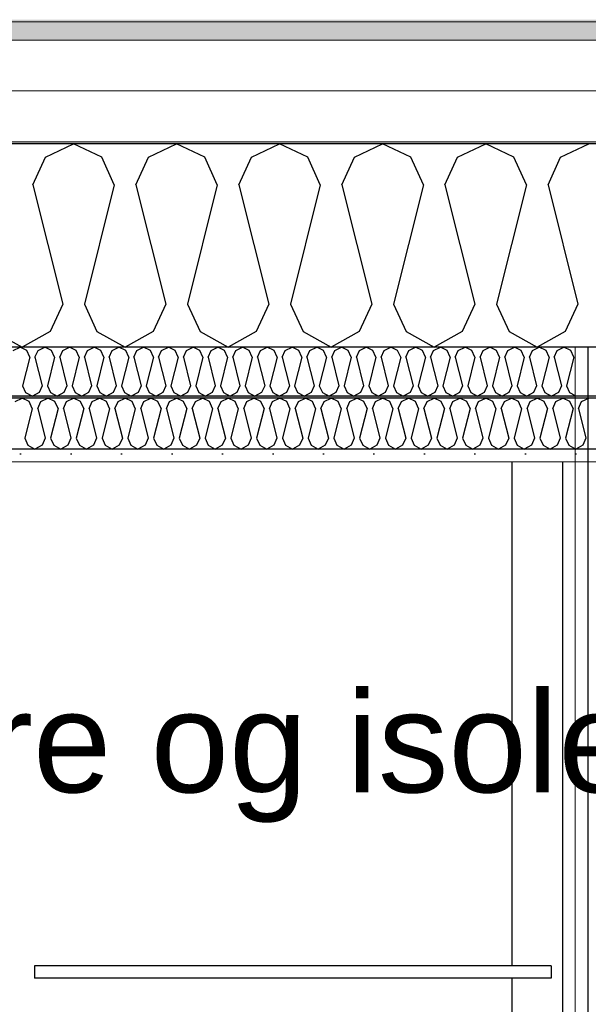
# Model space of a CAD drawing. Header units: millimetres. Extents: x -8544 to 51179, y -2070 to 39312.
# Tile 36 of 165: x -1176 to -613, y 9630 to 10606. Entities that reach past the tile are written whole.
import ezdxf

# ---------------------------------------------------------------- set-up
doc = ezdxf.new("R2010")
doc.units = ezdxf.units.MM
doc.header["$LTSCALE"] = 0.5
doc.header["$MEASUREMENT"] = 0
doc.linetypes.add('PLINE', pattern=[0])
doc.layers.add('236- Innvendig kledning og overflate(Nye konstruksjoner)', color=7, linetype='Continuous', lineweight=0)
doc.layers.add('262- Taktekking(Nye konstruksjoner)', color=7, linetype='Continuous', lineweight=0)
for name, color, linetype in [('242- Ikke-bærende innervegger(Nye konstruksjoner)', 7, 'Continuous'), ('245- Skjørt (Skravur)(Nye konstruksjoner)', 7, 'Continuous'), ('245- Skjørt(Nye konstruksjoner)', 7, 'Continuous'), ('256- Faste himlinger og overflatebehandling (Skravur)(Nye konstruksjoner)', 7, 'Continuous'), ('256- Faste himlinger og overflatebehandling(Nye konstruksjoner)', 7, 'Continuous'), ('257- Systemhimlinger (Skravur)(Nye konstruksjoner)', 7, 'Continuous'), ('257- Systemhimlinger(Nye konstruksjoner)', 7, 'Continuous'), ('261- Primærkonstruksjon (tak)', 7, 'Continuous'), ('261- Primærkonstruksjon (tak) (Skravur)', 7, 'Continuous'), ('262- Taktekking (Skravur)(Nye konstruksjoner)', 7, 'Continuous'), ('832- Tekst bygning(Nye konstruksjoner)', 7, 'Continuous')]:
    doc.layers.add(name, color=color, linetype=linetype)
doc.styles.add('GENERATED_STYLE_3', font='arial.ttf')
doc.dimstyles.new('GENERATED_STYLE__2', dxfattribs={"dimtxt": 0.18, "dimasz": 182.4, "dimexe": 0.18, "dimexo": 0.0625, "dimgap": 0, "dimtad": 0, "dimtih": 1, "dimtoh": 1, "dimdec": 4, "dimzin": 0, "dimdsep": 46, "dimcen": 0.09, "dimadec": 0, "dimazin": 0, "dimtfac": 1, "dimtdec": 4, "dimtmove": 0, "dimatfit": 3, "dimldrblk": 'ARROWHEAD_5', "dimfxl": 1, "dimtolj": 1, "dimtzin": 0, "dimarcsym": 0})
pattern_1 = [(0, (0, 0), (0, 43.30127), [0, -25]), (0, (12.5, 21.65), (0, 43.30127), [0, -25])]
pattern_2 = [(270, (0, 0), (86.60254, 0), [0, -50]), (270, (43.3, -25), (86.60254, 0), [0, -50])]

# ---------------------------------------------------------------- blocks, each defined once
blk = doc.blocks.new('*X3')
at = {"layer": '261- Primærkonstruksjon (tak) (Skravur)', "linetype": 'PLINE'}
for p, q in [((-1150.36, 10469.96), (-1122.49, 10483.15)), ((-1094.63, 10469.96), (-1122.49, 10483.15)), ((-1048.32, 10469.96), (-1020.45, 10483.15)), ((-992.58, 10469.96), (-1020.45, 10483.15)), ((-946.27, 10469.96), (-918.4, 10483.15)), ((-890.54, 10469.96), (-918.4, 10483.15)), ((-844.23, 10469.96), (-816.36, 10483.15)), ((-788.49, 10469.96), (-816.36, 10483.15)), ((-742.18, 10469.96), (-714.31, 10483.15)), ((-686.45, 10469.96), (-714.31, 10483.15)), ((-640.14, 10469.96), (-612.27, 10483.15)), ((-1162.8, 10442.63), (-1150.36, 10469.96)), ((-1082.19, 10442.63), (-1094.63, 10469.96)), ((-1060.75, 10442.63), (-1048.32, 10469.96)), ((-980.15, 10442.63), (-992.58, 10469.96)), ((-958.71, 10442.63), (-946.27, 10469.96)), ((-878.1, 10442.63), (-890.54, 10469.96)), ((-856.66, 10442.63), (-844.23, 10469.96)), ((-776.06, 10442.63), (-788.49, 10469.96)), ((-754.62, 10442.63), (-742.18, 10469.96)), ((-674.01, 10442.63), (-686.45, 10469.96)), ((-652.57, 10442.63), (-640.14, 10469.96)), ((-1162.8, 10442.63), (-1133.21, 10324.3)), ((-1082.19, 10442.63), (-1111.78, 10324.3)), ((-1060.75, 10442.63), (-1031.17, 10324.3)), ((-980.15, 10442.63), (-1009.73, 10324.3)), ((-958.71, 10442.63), (-929.12, 10324.3)), ((-878.1, 10442.63), (-907.69, 10324.3)), ((-856.66, 10442.63), (-827.08, 10324.3)), ((-776.06, 10442.63), (-805.64, 10324.3)), ((-754.62, 10442.63), (-725.03, 10324.3)), ((-674.01, 10442.63), (-703.6, 10324.3)), ((-652.57, 10442.63), (-622.99, 10324.3)), ((-1133.21, 10324.3), (-1145.65, 10296.97)), ((-1111.78, 10324.3), (-1099.34, 10296.97)), ((-1031.17, 10324.3), (-1043.6, 10296.97)), ((-1009.73, 10324.3), (-997.29, 10296.97)), ((-929.12, 10324.3), (-941.56, 10296.97)), ((-907.69, 10324.3), (-895.25, 10296.97)), ((-827.08, 10324.3), (-839.51, 10296.97)), ((-805.64, 10324.3), (-793.2, 10296.97)), ((-725.03, 10324.3), (-737.47, 10296.97)), ((-703.6, 10324.3), (-691.16, 10296.97)), ((-622.99, 10324.3), (-635.43, 10296.97)), ((-1201.38, 10296.97), (-1173.52, 10281.42)), ((-1145.65, 10296.97), (-1173.52, 10281.42)), ((-1099.34, 10296.97), (-1071.47, 10281.42)), ((-1043.6, 10296.97), (-1071.47, 10281.42)), ((-997.29, 10296.97), (-969.43, 10281.42)), ((-941.56, 10296.97), (-969.43, 10281.42)), ((-895.25, 10296.97), (-867.38, 10281.42)), ((-839.51, 10296.97), (-867.38, 10281.42)), ((-793.2, 10296.97), (-765.34, 10281.42)), ((-737.47, 10296.97), (-765.34, 10281.42)), ((-691.16, 10296.97), (-663.29, 10281.42)), ((-635.43, 10296.97), (-663.29, 10281.42))]:
    blk.add_line(p, q, dxfattribs=at)
blk = doc.blocks.new('*X53')
at = {"layer": '256- Faste himlinger og overflatebehandling (Skravur)(Nye konstruksjoner)', "linetype": 'PLINE'}
for p, q in [((-1182.25, 10278.25), (-1175.56, 10281.42)), ((-1168.87, 10278.25), (-1175.56, 10281.42)), ((-1157.76, 10278.25), (-1151.07, 10281.42)), ((-1144.38, 10278.25), (-1151.07, 10281.42)), ((-1133.26, 10278.25), (-1126.58, 10281.42)), ((-1119.89, 10278.25), (-1126.58, 10281.42)), ((-1108.77, 10278.25), (-1102.09, 10281.42)), ((-1095.4, 10278.25), (-1102.09, 10281.42)), ((-1084.28, 10278.25), (-1077.59, 10281.42)), ((-1070.91, 10278.25), (-1077.59, 10281.42)), ((-1059.79, 10278.25), (-1053.1, 10281.42)), ((-1046.42, 10278.25), (-1053.1, 10281.42)), ((-1035.3, 10278.25), (-1028.61, 10281.42)), ((-1021.93, 10278.25), (-1028.61, 10281.42)), ((-1010.81, 10278.25), (-1004.12, 10281.42)), ((-997.43, 10278.25), (-1004.12, 10281.42)), ((-986.32, 10278.25), (-979.63, 10281.42)), ((-972.94, 10278.25), (-979.63, 10281.42)), ((-961.83, 10278.25), (-955.14, 10281.42)), ((-948.45, 10278.25), (-955.14, 10281.42)), ((-937.34, 10278.25), (-930.65, 10281.42)), ((-923.96, 10278.25), (-930.65, 10281.42)), ((-912.85, 10278.25), (-906.16, 10281.42)), ((-899.47, 10278.25), (-906.16, 10281.42)), ((-888.36, 10278.25), (-881.67, 10281.42)), ((-874.98, 10278.25), (-881.67, 10281.42)), ((-863.87, 10278.25), (-857.18, 10281.42)), ((-850.49, 10278.25), (-857.18, 10281.42)), ((-839.38, 10278.25), (-832.69, 10281.42)), ((-826, 10278.25), (-832.69, 10281.42)), ((-814.88, 10278.25), (-808.2, 10281.42)), ((-801.51, 10278.25), (-808.2, 10281.42)), ((-790.39, 10278.25), (-783.71, 10281.42)), ((-777.02, 10278.25), (-783.71, 10281.42)), ((-765.9, 10278.25), (-759.21, 10281.42)), ((-752.53, 10278.25), (-759.21, 10281.42)), ((-741.41, 10278.25), (-734.72, 10281.42)), ((-728.04, 10278.25), (-734.72, 10281.42)), ((-716.92, 10278.25), (-710.23, 10281.42)), ((-703.54, 10278.25), (-710.23, 10281.42)), ((-692.43, 10278.25), (-685.74, 10281.42)), ((-679.05, 10278.25), (-685.74, 10281.42)), ((-667.94, 10278.25), (-661.25, 10281.42)), ((-654.56, 10278.25), (-661.25, 10281.42)), ((-643.45, 10278.25), (-636.76, 10281.42)), ((-630.07, 10278.25), (-636.76, 10281.42)), ((-1165.89, 10271.7), (-1172.99, 10243.3)), ((-1165.89, 10271.7), (-1168.87, 10278.25)), ((-1160.74, 10271.7), (-1157.76, 10278.25)), ((-1160.74, 10271.7), (-1153.64, 10243.3)), ((-1141.39, 10271.7), (-1148.49, 10243.3)), ((-1141.39, 10271.7), (-1144.38, 10278.25)), ((-1136.25, 10271.7), (-1133.26, 10278.25)), ((-1136.25, 10271.7), (-1129.15, 10243.3)), ((-1116.9, 10271.7), (-1124, 10243.3)), ((-1116.9, 10271.7), (-1119.89, 10278.25)), ((-1111.76, 10271.7), (-1108.77, 10278.25)), ((-1111.76, 10271.7), (-1104.66, 10243.3)), ((-1092.41, 10271.7), (-1099.51, 10243.3)), ((-1092.41, 10271.7), (-1095.4, 10278.25)), ((-1087.27, 10271.7), (-1084.28, 10278.25)), ((-1087.27, 10271.7), (-1080.17, 10243.3)), ((-1067.92, 10271.7), (-1075.02, 10243.3)), ((-1067.92, 10271.7), (-1070.91, 10278.25)), ((-1062.78, 10271.7), (-1059.79, 10278.25)), ((-1062.78, 10271.7), (-1055.68, 10243.3)), ((-1043.43, 10271.7), (-1050.53, 10243.3)), ((-1043.43, 10271.7), (-1046.42, 10278.25)), ((-1038.29, 10271.7), (-1035.3, 10278.25)), ((-1038.29, 10271.7), (-1031.19, 10243.3)), ((-1018.94, 10271.7), (-1026.04, 10243.3)), ((-1018.94, 10271.7), (-1021.93, 10278.25)), ((-1013.8, 10271.7), (-1010.81, 10278.25)), ((-1013.8, 10271.7), (-1006.7, 10243.3)), ((-994.45, 10271.7), (-1001.55, 10243.3)), ((-994.45, 10271.7), (-997.43, 10278.25)), ((-989.3, 10271.7), (-986.32, 10278.25)), ((-989.3, 10271.7), (-982.2, 10243.3)), ((-969.96, 10271.7), (-977.06, 10243.3)), ((-969.96, 10271.7), (-972.94, 10278.25)), ((-964.81, 10271.7), (-961.83, 10278.25)), ((-964.81, 10271.7), (-957.71, 10243.3)), ((-945.47, 10271.7), (-952.57, 10243.3)), ((-945.47, 10271.7), (-948.45, 10278.25)), ((-940.32, 10271.7), (-937.34, 10278.25)), ((-940.32, 10271.7), (-933.22, 10243.3)), ((-920.98, 10271.7), (-928.08, 10243.3)), ((-920.98, 10271.7), (-923.96, 10278.25)), ((-915.83, 10271.7), (-912.85, 10278.25)), ((-915.83, 10271.7), (-908.73, 10243.3)), ((-896.49, 10271.7), (-903.59, 10243.3)), ((-896.49, 10271.7), (-899.47, 10278.25)), ((-891.34, 10271.7), (-888.36, 10278.25)), ((-891.34, 10271.7), (-884.24, 10243.3)), ((-872, 10271.7), (-879.1, 10243.3)), ((-872, 10271.7), (-874.98, 10278.25)), ((-866.85, 10271.7), (-863.87, 10278.25)), ((-866.85, 10271.7), (-859.75, 10243.3)), ((-847.51, 10271.7), (-854.61, 10243.3)), ((-847.51, 10271.7), (-850.49, 10278.25)), ((-842.36, 10271.7), (-839.38, 10278.25)), ((-842.36, 10271.7), (-835.26, 10243.3)), ((-823.01, 10271.7), (-830.11, 10243.3)), ((-823.01, 10271.7), (-826, 10278.25)), ((-817.87, 10271.7), (-814.88, 10278.25)), ((-817.87, 10271.7), (-810.77, 10243.3)), ((-798.52, 10271.7), (-805.62, 10243.3)), ((-798.52, 10271.7), (-801.51, 10278.25)), ((-793.38, 10271.7), (-790.39, 10278.25)), ((-793.38, 10271.7), (-786.28, 10243.3)), ((-774.03, 10271.7), (-781.13, 10243.3)), ((-774.03, 10271.7), (-777.02, 10278.25)), ((-768.89, 10271.7), (-765.9, 10278.25)), ((-768.89, 10271.7), (-761.79, 10243.3)), ((-749.54, 10271.7), (-756.64, 10243.3)), ((-749.54, 10271.7), (-752.53, 10278.25)), ((-744.4, 10271.7), (-741.41, 10278.25)), ((-744.4, 10271.7), (-737.3, 10243.3)), ((-725.05, 10271.7), (-732.15, 10243.3)), ((-725.05, 10271.7), (-728.04, 10278.25)), ((-719.91, 10271.7), (-716.92, 10278.25)), ((-719.91, 10271.7), (-712.81, 10243.3)), ((-700.56, 10271.7), (-707.66, 10243.3)), ((-700.56, 10271.7), (-703.54, 10278.25)), ((-695.41, 10271.7), (-692.43, 10278.25)), ((-695.41, 10271.7), (-688.31, 10243.3)), ((-676.07, 10271.7), (-683.17, 10243.3)), ((-676.07, 10271.7), (-679.05, 10278.25)), ((-670.92, 10271.7), (-667.94, 10278.25)), ((-670.92, 10271.7), (-663.82, 10243.3)), ((-651.58, 10271.7), (-658.68, 10243.3)), ((-651.58, 10271.7), (-654.56, 10278.25)), ((-646.43, 10271.7), (-643.45, 10278.25)), ((-646.43, 10271.7), (-639.33, 10243.3)), ((-627.09, 10271.7), (-634.19, 10243.3)), ((-627.09, 10271.7), (-630.07, 10278.25)), ((-1172.99, 10243.3), (-1170, 10236.74)), ((-1153.64, 10243.3), (-1156.62, 10236.74)), ((-1148.49, 10243.3), (-1145.51, 10236.74)), ((-1129.15, 10243.3), (-1132.13, 10236.74)), ((-1124, 10243.3), (-1121.02, 10236.74)), ((-1104.66, 10243.3), (-1107.64, 10236.74)), ((-1099.51, 10243.3), (-1096.53, 10236.74)), ((-1080.17, 10243.3), (-1083.15, 10236.74)), ((-1075.02, 10243.3), (-1072.04, 10236.74)), ((-1055.68, 10243.3), (-1058.66, 10236.74)), ((-1050.53, 10243.3), (-1047.55, 10236.74)), ((-1031.19, 10243.3), (-1034.17, 10236.74)), ((-1026.04, 10243.3), (-1023.06, 10236.74)), ((-1006.7, 10243.3), (-1009.68, 10236.74)), ((-1001.55, 10243.3), (-998.57, 10236.74)), ((-982.2, 10243.3), (-985.19, 10236.74)), ((-977.06, 10243.3), (-974.07, 10236.74)), ((-957.71, 10243.3), (-960.7, 10236.74)), ((-952.57, 10243.3), (-949.58, 10236.74)), ((-933.22, 10243.3), (-936.21, 10236.74)), ((-928.08, 10243.3), (-925.09, 10236.74)), ((-908.73, 10243.3), (-911.72, 10236.74)), ((-903.59, 10243.3), (-900.6, 10236.74)), ((-884.24, 10243.3), (-887.23, 10236.74)), ((-879.1, 10243.3), (-876.11, 10236.74)), ((-859.75, 10243.3), (-862.74, 10236.74)), ((-854.61, 10243.3), (-851.62, 10236.74)), ((-835.26, 10243.3), (-838.24, 10236.74)), ((-830.11, 10243.3), (-827.13, 10236.74)), ((-810.77, 10243.3), (-813.75, 10236.74)), ((-805.62, 10243.3), (-802.64, 10236.74)), ((-786.28, 10243.3), (-789.26, 10236.74)), ((-781.13, 10243.3), (-778.15, 10236.74)), ((-761.79, 10243.3), (-764.77, 10236.74)), ((-756.64, 10243.3), (-753.66, 10236.74)), ((-737.3, 10243.3), (-740.28, 10236.74)), ((-732.15, 10243.3), (-729.17, 10236.74)), ((-712.81, 10243.3), (-715.79, 10236.74)), ((-707.66, 10243.3), (-704.68, 10236.74)), ((-688.31, 10243.3), (-691.3, 10236.74)), ((-683.17, 10243.3), (-680.19, 10236.74)), ((-663.82, 10243.3), (-666.81, 10236.74)), ((-658.68, 10243.3), (-655.69, 10236.74)), ((-639.33, 10243.3), (-642.32, 10236.74)), ((-634.19, 10243.3), (-631.2, 10236.74)), ((-1170, 10236.74), (-1163.31, 10233.01)), ((-1156.62, 10236.74), (-1163.31, 10233.01)), ((-1145.51, 10236.74), (-1138.82, 10233.01)), ((-1132.13, 10236.74), (-1138.82, 10233.01)), ((-1121.02, 10236.74), (-1114.33, 10233.01)), ((-1107.64, 10236.74), (-1114.33, 10233.01)), ((-1096.53, 10236.74), (-1089.84, 10233.01)), ((-1083.15, 10236.74), (-1089.84, 10233.01)), ((-1072.04, 10236.74), (-1065.35, 10233.01)), ((-1058.66, 10236.74), (-1065.35, 10233.01)), ((-1047.55, 10236.74), (-1040.86, 10233.01)), ((-1034.17, 10236.74), (-1040.86, 10233.01)), ((-1023.06, 10236.74), (-1016.37, 10233.01)), ((-1009.68, 10236.74), (-1016.37, 10233.01)), ((-998.57, 10236.74), (-991.88, 10233.01)), ((-985.19, 10236.74), (-991.88, 10233.01)), ((-974.07, 10236.74), (-967.39, 10233.01)), ((-960.7, 10236.74), (-967.39, 10233.01)), ((-949.58, 10236.74), (-942.9, 10233.01)), ((-936.21, 10236.74), (-942.9, 10233.01)), ((-925.09, 10236.74), (-918.4, 10233.01)), ((-911.72, 10236.74), (-918.4, 10233.01)), ((-900.6, 10236.74), (-893.91, 10233.01)), ((-887.23, 10236.74), (-893.91, 10233.01)), ((-876.11, 10236.74), (-869.42, 10233.01)), ((-862.74, 10236.74), (-869.42, 10233.01)), ((-851.62, 10236.74), (-844.93, 10233.01)), ((-838.24, 10236.74), (-844.93, 10233.01)), ((-827.13, 10236.74), (-820.44, 10233.01)), ((-813.75, 10236.74), (-820.44, 10233.01)), ((-802.64, 10236.74), (-795.95, 10233.01)), ((-789.26, 10236.74), (-795.95, 10233.01)), ((-778.15, 10236.74), (-771.46, 10233.01)), ((-764.77, 10236.74), (-771.46, 10233.01)), ((-753.66, 10236.74), (-746.97, 10233.01)), ((-740.28, 10236.74), (-746.97, 10233.01)), ((-729.17, 10236.74), (-722.48, 10233.01)), ((-715.79, 10236.74), (-722.48, 10233.01)), ((-704.68, 10236.74), (-697.99, 10233.01)), ((-691.3, 10236.74), (-697.99, 10233.01)), ((-680.19, 10236.74), (-673.5, 10233.01)), ((-666.81, 10236.74), (-673.5, 10233.01)), ((-655.69, 10236.74), (-649.01, 10233.01)), ((-642.32, 10236.74), (-649.01, 10233.01)), ((-631.2, 10236.74), (-625.57, 10233.59))]:
    blk.add_line(p, q, dxfattribs=at)
blk = doc.blocks.new('*X54')
at = {"layer": '256- Faste himlinger og overflatebehandling (Skravur)(Nye konstruksjoner)', "linetype": 'PLINE'}
for p, q in [((-1180.48, 10227.69), (-1173.52, 10230.99)), ((-1166.55, 10227.69), (-1173.52, 10230.99)), ((-1154.97, 10227.69), (-1148.01, 10230.99)), ((-1141.04, 10227.69), (-1148.01, 10230.99)), ((-1129.46, 10227.69), (-1122.49, 10230.99)), ((-1115.53, 10227.69), (-1122.49, 10230.99)), ((-1103.95, 10227.69), (-1096.98, 10230.99)), ((-1090.02, 10227.69), (-1096.98, 10230.99)), ((-1078.44, 10227.69), (-1071.47, 10230.99)), ((-1064.51, 10227.69), (-1071.47, 10230.99)), ((-1052.93, 10227.69), (-1045.96, 10230.99)), ((-1038.99, 10227.69), (-1045.96, 10230.99)), ((-1027.42, 10227.69), (-1020.45, 10230.99)), ((-1013.48, 10227.69), (-1020.45, 10230.99)), ((-1001.91, 10227.69), (-994.94, 10230.99)), ((-987.97, 10227.69), (-994.94, 10230.99)), ((-976.39, 10227.69), (-969.43, 10230.99)), ((-962.46, 10227.69), (-969.43, 10230.99)), ((-950.88, 10227.69), (-943.92, 10230.99)), ((-936.95, 10227.69), (-943.92, 10230.99)), ((-925.37, 10227.69), (-918.4, 10230.99)), ((-911.44, 10227.69), (-918.4, 10230.99)), ((-899.86, 10227.69), (-892.89, 10230.99)), ((-885.93, 10227.69), (-892.89, 10230.99)), ((-874.35, 10227.69), (-867.38, 10230.99)), ((-860.42, 10227.69), (-867.38, 10230.99)), ((-848.84, 10227.69), (-841.87, 10230.99)), ((-834.9, 10227.69), (-841.87, 10230.99)), ((-823.33, 10227.69), (-816.36, 10230.99)), ((-809.39, 10227.69), (-816.36, 10230.99)), ((-797.82, 10227.69), (-790.85, 10230.99)), ((-783.88, 10227.69), (-790.85, 10230.99)), ((-772.3, 10227.69), (-765.34, 10230.99)), ((-758.37, 10227.69), (-765.34, 10230.99)), ((-746.79, 10227.69), (-739.83, 10230.99)), ((-732.86, 10227.69), (-739.83, 10230.99)), ((-721.28, 10227.69), (-714.31, 10230.99)), ((-707.35, 10227.69), (-714.31, 10230.99)), ((-695.77, 10227.69), (-688.8, 10230.99)), ((-681.84, 10227.69), (-688.8, 10230.99)), ((-670.26, 10227.69), (-663.29, 10230.99)), ((-656.33, 10227.69), (-663.29, 10230.99)), ((-644.75, 10227.69), (-637.78, 10230.99)), ((-630.81, 10227.69), (-637.78, 10230.99)), ((-619.24, 10227.69), (-612.27, 10230.99)), ((-1163.44, 10220.86), (-1170.84, 10191.28)), ((-1163.44, 10220.86), (-1166.55, 10227.69)), ((-1158.08, 10220.86), (-1154.97, 10227.69)), ((-1158.08, 10220.86), (-1150.69, 10191.28)), ((-1137.93, 10220.86), (-1145.33, 10191.28)), ((-1137.93, 10220.86), (-1141.04, 10227.69)), ((-1132.57, 10220.86), (-1129.46, 10227.69)), ((-1132.57, 10220.86), (-1125.17, 10191.28)), ((-1112.42, 10220.86), (-1119.81, 10191.28)), ((-1112.42, 10220.86), (-1115.53, 10227.69)), ((-1107.06, 10220.86), (-1103.95, 10227.69)), ((-1107.06, 10220.86), (-1099.66, 10191.28)), ((-1086.91, 10220.86), (-1094.3, 10191.28)), ((-1086.91, 10220.86), (-1090.02, 10227.69)), ((-1081.55, 10220.86), (-1078.44, 10227.69)), ((-1081.55, 10220.86), (-1074.15, 10191.28)), ((-1061.4, 10220.86), (-1068.79, 10191.28)), ((-1061.4, 10220.86), (-1064.51, 10227.69)), ((-1056.04, 10220.86), (-1052.93, 10227.69)), ((-1056.04, 10220.86), (-1048.64, 10191.28)), ((-1035.89, 10220.86), (-1043.28, 10191.28)), ((-1035.89, 10220.86), (-1038.99, 10227.69)), ((-1030.53, 10220.86), (-1027.42, 10227.69)), ((-1030.53, 10220.86), (-1023.13, 10191.28)), ((-1010.37, 10220.86), (-1017.77, 10191.28)), ((-1010.37, 10220.86), (-1013.48, 10227.69)), ((-1005.01, 10220.86), (-1001.91, 10227.69)), ((-1005.01, 10220.86), (-997.62, 10191.28)), ((-984.86, 10220.86), (-992.26, 10191.28)), ((-984.86, 10220.86), (-987.97, 10227.69)), ((-979.5, 10220.86), (-976.39, 10227.69)), ((-979.5, 10220.86), (-972.11, 10191.28)), ((-959.35, 10220.86), (-966.75, 10191.28)), ((-959.35, 10220.86), (-962.46, 10227.69)), ((-953.99, 10220.86), (-950.88, 10227.69)), ((-953.99, 10220.86), (-946.6, 10191.28)), ((-933.84, 10220.86), (-941.24, 10191.28)), ((-933.84, 10220.86), (-936.95, 10227.69)), ((-928.48, 10220.86), (-925.37, 10227.69)), ((-928.48, 10220.86), (-921.08, 10191.28)), ((-908.33, 10220.86), (-915.72, 10191.28)), ((-908.33, 10220.86), (-911.44, 10227.69)), ((-902.97, 10220.86), (-899.86, 10227.69)), ((-902.97, 10220.86), (-895.57, 10191.28)), ((-882.82, 10220.86), (-890.21, 10191.28)), ((-882.82, 10220.86), (-885.93, 10227.69)), ((-877.46, 10220.86), (-874.35, 10227.69)), ((-877.46, 10220.86), (-870.06, 10191.28)), ((-857.31, 10220.86), (-864.7, 10191.28)), ((-857.31, 10220.86), (-860.42, 10227.69)), ((-851.95, 10220.86), (-848.84, 10227.69)), ((-851.95, 10220.86), (-844.55, 10191.28)), ((-831.8, 10220.86), (-839.19, 10191.28)), ((-831.8, 10220.86), (-834.9, 10227.69)), ((-826.44, 10220.86), (-823.33, 10227.69)), ((-826.44, 10220.86), (-819.04, 10191.28)), ((-806.28, 10220.86), (-813.68, 10191.28)), ((-806.28, 10220.86), (-809.39, 10227.69)), ((-800.92, 10220.86), (-797.82, 10227.69)), ((-800.92, 10220.86), (-793.53, 10191.28)), ((-780.77, 10220.86), (-788.17, 10191.28)), ((-780.77, 10220.86), (-783.88, 10227.69)), ((-775.41, 10220.86), (-772.3, 10227.69)), ((-775.41, 10220.86), (-768.02, 10191.28)), ((-755.26, 10220.86), (-762.66, 10191.28)), ((-755.26, 10220.86), (-758.37, 10227.69)), ((-749.9, 10220.86), (-746.79, 10227.69)), ((-749.9, 10220.86), (-742.51, 10191.28)), ((-729.75, 10220.86), (-737.15, 10191.28)), ((-729.75, 10220.86), (-732.86, 10227.69)), ((-724.39, 10220.86), (-721.28, 10227.69)), ((-724.39, 10220.86), (-716.99, 10191.28)), ((-704.24, 10220.86), (-711.63, 10191.28)), ((-704.24, 10220.86), (-707.35, 10227.69)), ((-698.88, 10220.86), (-695.77, 10227.69)), ((-698.88, 10220.86), (-691.48, 10191.28)), ((-678.73, 10220.86), (-686.12, 10191.28)), ((-678.73, 10220.86), (-681.84, 10227.69)), ((-673.37, 10220.86), (-670.26, 10227.69)), ((-673.37, 10220.86), (-665.97, 10191.28)), ((-653.22, 10220.86), (-660.61, 10191.28)), ((-653.22, 10220.86), (-656.33, 10227.69)), ((-647.86, 10220.86), (-644.75, 10227.69)), ((-647.86, 10220.86), (-640.46, 10191.28)), ((-627.71, 10220.86), (-635.1, 10191.28)), ((-627.71, 10220.86), (-630.81, 10227.69)), ((-622.35, 10220.86), (-619.24, 10227.69)), ((-622.35, 10220.86), (-614.95, 10191.28)), ((-1170.84, 10191.28), (-1167.73, 10184.44)), ((-1167.73, 10184.44), (-1160.76, 10180.56)), ((-1153.79, 10184.44), (-1160.76, 10180.56)), ((-1150.69, 10191.28), (-1153.79, 10184.44)), ((-1145.33, 10191.28), (-1142.22, 10184.44)), ((-1142.22, 10184.44), (-1135.25, 10180.56)), ((-1128.28, 10184.44), (-1135.25, 10180.56)), ((-1125.17, 10191.28), (-1128.28, 10184.44)), ((-1119.81, 10191.28), (-1116.71, 10184.44)), ((-1116.71, 10184.44), (-1109.74, 10180.56)), ((-1102.77, 10184.44), (-1109.74, 10180.56)), ((-1099.66, 10191.28), (-1102.77, 10184.44)), ((-1094.3, 10191.28), (-1091.19, 10184.44)), ((-1091.19, 10184.44), (-1084.23, 10180.56)), ((-1077.26, 10184.44), (-1084.23, 10180.56)), ((-1074.15, 10191.28), (-1077.26, 10184.44)), ((-1068.79, 10191.28), (-1065.68, 10184.44)), ((-1065.68, 10184.44), (-1058.72, 10180.56)), ((-1051.75, 10184.44), (-1058.72, 10180.56)), ((-1048.64, 10191.28), (-1051.75, 10184.44)), ((-1043.28, 10191.28), (-1040.17, 10184.44)), ((-1040.17, 10184.44), (-1033.21, 10180.56)), ((-1026.24, 10184.44), (-1033.21, 10180.56)), ((-1023.13, 10191.28), (-1026.24, 10184.44)), ((-1017.77, 10191.28), (-1014.66, 10184.44)), ((-1014.66, 10184.44), (-1007.69, 10180.56)), ((-1000.73, 10184.44), (-1007.69, 10180.56)), ((-997.62, 10191.28), (-1000.73, 10184.44)), ((-992.26, 10191.28), (-989.15, 10184.44)), ((-989.15, 10184.44), (-982.18, 10180.56)), ((-975.22, 10184.44), (-982.18, 10180.56)), ((-972.11, 10191.28), (-975.22, 10184.44)), ((-966.75, 10191.28), (-963.64, 10184.44)), ((-963.64, 10184.44), (-956.67, 10180.56)), ((-949.7, 10184.44), (-956.67, 10180.56)), ((-946.6, 10191.28), (-949.7, 10184.44)), ((-941.24, 10191.28), (-938.13, 10184.44)), ((-938.13, 10184.44), (-931.16, 10180.56)), ((-924.19, 10184.44), (-931.16, 10180.56)), ((-921.08, 10191.28), (-924.19, 10184.44)), ((-915.72, 10191.28), (-912.62, 10184.44)), ((-912.62, 10184.44), (-905.65, 10180.56)), ((-898.68, 10184.44), (-905.65, 10180.56)), ((-895.57, 10191.28), (-898.68, 10184.44)), ((-890.21, 10191.28), (-887.1, 10184.44)), ((-887.1, 10184.44), (-880.14, 10180.56)), ((-873.17, 10184.44), (-880.14, 10180.56)), ((-870.06, 10191.28), (-873.17, 10184.44)), ((-864.7, 10191.28), (-861.59, 10184.44)), ((-861.59, 10184.44), (-854.63, 10180.56)), ((-847.66, 10184.44), (-854.63, 10180.56)), ((-844.55, 10191.28), (-847.66, 10184.44)), ((-839.19, 10191.28), (-836.08, 10184.44)), ((-836.08, 10184.44), (-829.12, 10180.56)), ((-822.15, 10184.44), (-829.12, 10180.56)), ((-819.04, 10191.28), (-822.15, 10184.44)), ((-813.68, 10191.28), (-810.57, 10184.44)), ((-810.57, 10184.44), (-803.6, 10180.56)), ((-796.64, 10184.44), (-803.6, 10180.56)), ((-793.53, 10191.28), (-796.64, 10184.44)), ((-788.17, 10191.28), (-785.06, 10184.44)), ((-785.06, 10184.44), (-778.09, 10180.56)), ((-771.13, 10184.44), (-778.09, 10180.56)), ((-768.02, 10191.28), (-771.13, 10184.44)), ((-762.66, 10191.28), (-759.55, 10184.44)), ((-759.55, 10184.44), (-752.58, 10180.56)), ((-745.61, 10184.44), (-752.58, 10180.56)), ((-742.51, 10191.28), (-745.61, 10184.44)), ((-737.15, 10191.28), (-734.04, 10184.44)), ((-734.04, 10184.44), (-727.07, 10180.56)), ((-720.1, 10184.44), (-727.07, 10180.56)), ((-716.99, 10191.28), (-720.1, 10184.44)), ((-711.63, 10191.28), (-708.53, 10184.44)), ((-708.53, 10184.44), (-701.56, 10180.56)), ((-694.59, 10184.44), (-701.56, 10180.56)), ((-691.48, 10191.28), (-694.59, 10184.44)), ((-686.12, 10191.28), (-683.01, 10184.44)), ((-683.01, 10184.44), (-676.05, 10180.56)), ((-669.08, 10184.44), (-676.05, 10180.56)), ((-665.97, 10191.28), (-669.08, 10184.44)), ((-660.61, 10191.28), (-657.5, 10184.44)), ((-657.5, 10184.44), (-650.54, 10180.56)), ((-643.57, 10184.44), (-650.54, 10180.56)), ((-640.46, 10191.28), (-643.57, 10184.44)), ((-635.1, 10191.28), (-631.99, 10184.44)), ((-631.99, 10184.44), (-625.03, 10180.56)), ((-618.06, 10184.44), (-625.03, 10180.56)), ((-614.95, 10191.28), (-618.06, 10184.44))]:
    blk.add_line(p, q, dxfattribs=at)
blk = doc.blocks.new('ARROWHEAD_5')
at = {"linetype": 'Continuous'}
blk.add_hatch(color=256, dxfattribs=at).paths.add_polyline_path([(-1, 0.2679), (0, 0), (-1, -0.2679)])
blk.add_line((0, 0), (-1, 0), dxfattribs=at)

msp = doc.modelspace()

# ---------------------------------------------------------------- hatches: boundary and pattern name
at = {"layer": '245- Skjørt (Skravur)(Nye konstruksjoner)', "linetype": 'Continuous'}
h = msp.add_hatch(dxfattribs=at)
h.set_pattern_fill('Gips', color=256, style=0, pattern_type=2)
h.set_pattern_definition(pattern_2)
h.paths.add_polyline_path([(-625.57, 10281.42), (-625.57, 10230.99), (-613.07, 10230.99), (-613.07, 10281.42)])
h = msp.add_hatch(dxfattribs=at)
h.set_pattern_fill('Gips', color=256, style=0, pattern_type=2)
h.set_pattern_definition(pattern_2)
h.paths.add_polyline_path([(-625.57, 9250), (-613.07, 9250), (-613.07, 10167.95), (-625.57, 10167.95)])
at = {"layer": '256- Faste himlinger og overflatebehandling (Skravur)(Nye konstruksjoner)', "linetype": 'Continuous'}
msp.add_hatch(color=256, dxfattribs=at).paths.add_polyline_path([(-2288.07, 10233.01), (-2288.07, 10230.99), (-625.57, 10230.99), (-625.57, 10233.01)])
h = msp.add_hatch(dxfattribs=at)
h.set_pattern_fill('Gips', color=256, style=0, pattern_type=2)
h.set_pattern_definition([(0, (0, 0), (0, 86.60254), [0, -50]), (0, (25, 43.3), (0, 86.60254), [0, -50])])
h.paths.add_polyline_path([(-2288.07, 10180.56), (-2288.07, 10167.95), (1121.93, 10167.95), (1121.93, 10180.56)])
at = {"layer": '257- Systemhimlinger (Skravur)(Nye konstruksjoner)', "linetype": 'Continuous'}
h = msp.add_hatch(dxfattribs=at)
h.set_pattern_fill('Prikker_tett', color=256, style=0, pattern_type=2)
h.set_pattern_definition(pattern_1)
h.paths.add_polyline_path([(-1161.07, 9656), (-649.57, 9656), (-649.57, 9668), (-1161.07, 9668)])
at = {"layer": '262- Taktekking (Skravur)(Nye konstruksjoner)', "linetype": 'Continuous'}
msp.add_hatch(color=256, dxfattribs=at).paths.add_polyline_path([(-2583.07, 10604.18), (12216.93, 10604.18), (12216.93, 10606.2), (-2583.07, 10606.2)])
h = msp.add_hatch(dxfattribs=at)
h.set_pattern_fill('Prikker_tett', color=256, style=0, pattern_type=2)
h.set_pattern_definition(pattern_1)
h.paths.add_polyline_path([(-2583.07, 10483.14), (12216.93, 10483.14), (12216.93, 10485.16), (-2583.07, 10485.16)])
at = {"layer": '262- Taktekking(Nye konstruksjoner)', "linetype": 'Continuous'}
msp.add_hatch(color=256, dxfattribs=at).paths.add_polyline_path([(-2583.07, 10604.18), (-2583.07, 10586.03), (12216.93, 10586.03), (12216.93, 10604.18)])

# ---------------------------------------------------------------- linework, layer by layer
at = {"layer": '236- Innvendig kledning og overflate(Nye konstruksjoner)', "linetype": 'PLINE'}
for p, q in [((-625.57, 10281.42), (-625.57, 9250)), ((1121.93, 10167.95), (-2288.07, 10167.95))]:
    msp.add_line(p, q, dxfattribs=at)
at = {"layer": '242- Ikke-bærende innervegger(Nye konstruksjoner)', "linetype": 'PLINE'}
for p, q in [((-688.07, 9668), (-688.07, 10167.95)), ((-688.07, 9250), (-688.07, 9656))]:
    msp.add_line(p, q, dxfattribs=at)
at = {"layer": '245- Skjørt(Nye konstruksjoner)', "linetype": 'PLINE'}
for p, q in [((-613.07, 10281.42), (-613.07, 9250)), ((-638.07, 10167.95), (-638.07, 9250))]:
    msp.add_line(p, q, dxfattribs=at)
at = {"layer": '256- Faste himlinger og overflatebehandling(Nye konstruksjoner)', "linetype": 'PLINE'}
for p, q in [((1121.93, 10233.01), (-2288.07, 10233.01)), ((1121.93, 10230.99), (-2288.07, 10230.99)), ((1121.93, 10180.56), (-2288.07, 10180.56))]:
    msp.add_line(p, q, dxfattribs=at)
at = {"layer": '257- Systemhimlinger(Nye konstruksjoner)', "linetype": 'PLINE'}
for p, q in [((-1161.07, 9668), (-1161.07, 9656)), ((-649.57, 9668), (-1161.07, 9668)), ((-649.57, 9668), (-649.57, 9656)), ((-649.57, 9656), (-1161.07, 9656))]:
    msp.add_line(p, q, dxfattribs=at)
at = {"layer": '261- Primærkonstruksjon (tak)', "linetype": 'PLINE'}
msp.add_line((12166.93, 10483.14), (-2533.07, 10483.14), dxfattribs=at)
at = {"layer": '261- Primærkonstruksjon (tak)', "linetype": 'PLINE', "flags": 128}
msp.add_lwpolyline([(1121.93, 10281.42), (-500.57, 10281.42), (-513.07, 10281.42), (-613.07, 10281.42), (-625.57, 10281.42), (-2288.07, 10281.42)], dxfattribs=at)
at = {"layer": '262- Taktekking(Nye konstruksjoner)', "linetype": 'PLINE'}
for p, q in [((12216.93, 10604.18), (-2583.07, 10604.18)), ((12216.93, 10586.03), (-2583.07, 10586.03)), ((12216.93, 10535.59), (-2583.07, 10535.59)), ((12216.93, 10485.16), (-2583.07, 10485.16))]:
    msp.add_line(p, q, dxfattribs=at)

# ---------------------------------------------------------------- block references
at = {"layer": '256- Faste himlinger og overflatebehandling(Nye konstruksjoner)'}
for name in ['*X53', '*X54']:
    msp.add_blockref(name, (0, 0), dxfattribs=at)
at = {"layer": '261- Primærkonstruksjon (tak)'}
msp.add_blockref('*X3', (0, 0), dxfattribs=at)

# ---------------------------------------------------------------- texts
at = {"layer": '832- Tekst bygning(Nye konstruksjoner)', "linetype": 'Continuous', "insert": (-2039.89, 9810.02), "char_height": 100, "attachment_point": 7, "style": 'GENERATED_STYLE_3'}
msp.add_mtext('\\A1;{\\pql;\\fArial|b0|i0|c0|p0;\\W1.000000;Ny dampsperre og isolering}', dxfattribs=at)

# ---------------------------------------------------------------- leaders
at = {"layer": '832- Tekst bygning(Nye konstruksjoner)', "linetype": 'PLINE', "annotation_type": 0, "has_hookline": 1, "hookline_direction": 0, "text_width": 1686.7}
msp.add_leader([(-2333.07, 9764.6), (-2039.89, 9810.02)], dimstyle='GENERATED_STYLE__2', dxfattribs=at)

doc.saveas('drawing.dxf')
